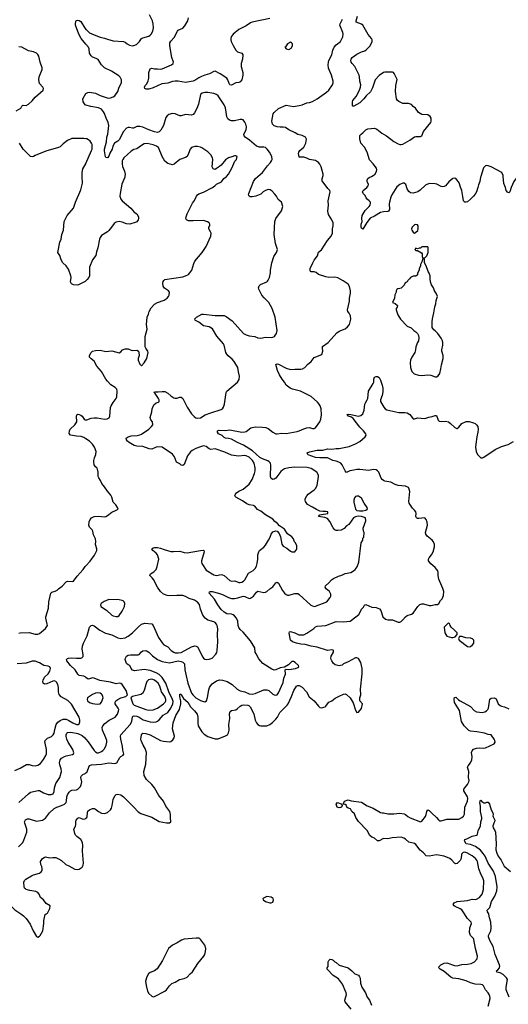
# Model space of a CAD drawing. Header units: inches. Extents: x 2293880 to 2522759, y 823965 to 1006879.
# Tile 121 of 256: x 2359102 to 2365721, y 928775 to 942124. Entities that reach past the tile are written whole.
import ezdxf

# ---------------------------------------------------------------- set-up
doc = ezdxf.new("R2010")
doc.units = ezdxf.units.IN
doc.header["$MEASUREMENT"] = 0
for name, color, linetype in [('C3952', 7, 'Continuous'), ('C3953', 7, 'Continuous'), ('C3954', 7, 'Continuous'), ('C3962', 7, 'Continuous'), ('C3963', 7, 'Continuous'), ('C3964', 7, 'Continuous')]:
    doc.layers.add(name, color=color, linetype=linetype)

msp = doc.modelspace()

# ---------------------------------------------------------------- linework, layer by layer
at = {"layer": 'C3952', "color": 5, "elevation": 220}
msp.add_lwpolyline([(2359118, 930000), (2359155, 929975), (2359190, 929941), (2359242, 929862), (2359286, 929770), (2359330, 929693), (2359350, 929687), (2359370, 929699), (2359379, 929710), (2359416, 929770), (2359429, 929870), (2359429, 929910), (2359449, 929991), (2359463, 930000)], dxfattribs=at)
at = {"layer": 'C3953', "color": 5}
for points, elevation in [([(2360000, 938586), (2359990, 938577), (2359890, 938523), (2359830, 938529), (2359804, 938544), (2359792, 938570), (2359800, 938630), (2359796, 938650), (2359764, 938744), (2359730, 938789), (2359687, 938830), (2359664, 938870), (2359647, 938927), (2359620, 938970), (2359646, 939110), (2359663, 939150), (2359674, 939210), (2359696, 939270), (2359706, 939390), (2359746, 939470), (2359830, 939571), (2359858, 939650), (2359930, 939819), (2359951, 939909), (2359950, 940000)], 280), ([(2360000, 936443), (2359970, 936461), (2359933, 936473), (2359870, 936476), (2359792, 936492), (2359773, 936513), (2359775, 936550), (2359787, 936573), (2359850, 936632), (2359876, 936670), (2359870, 936750), (2359875, 936765), (2359890, 936777), (2359910, 936773), (2359930, 936763), (2359947, 936747), (2359975, 936710), (2359990, 936701), (2360000, 936700)], 280), ([(2359090, 933808), (2359110, 933810), (2359230, 933814), (2359310, 933794), (2359350, 933793), (2359370, 933802), (2359450, 933870), (2359477, 933910), (2359476, 933930), (2359457, 934010), (2359458, 934030), (2359492, 934148), (2359498, 934230), (2359523, 934350), (2359538, 934362), (2359584, 934376), (2359610, 934390), (2359630, 934410), (2359677, 934443), (2359730, 934501), (2359750, 934510), (2359813, 934507), (2359830, 934511), (2359880, 934580), (2359964, 934670), (2359989, 934710), (2360000, 934721)], 280), ([(2360000, 933208), (2359990, 933216), (2359970, 933225), (2359910, 933235), (2359890, 933249), (2359852, 933312), (2359790, 933368), (2359740, 933430), (2359735, 933450), (2359750, 933465), (2359762, 933470), (2359810, 933474), (2359870, 933466), (2359930, 933469), (2359946, 933474), (2359961, 933490), (2359963, 933517), (2359950, 933590), (2359954, 933630), (2359967, 933670), (2360000, 933737)], 260), ([(2359037, 931943), (2359110, 931975), (2359195, 932025), (2359230, 932027), (2359272, 932012), (2359310, 932008), (2359350, 932017), (2359382, 932038), (2359424, 932096), (2359458, 932150), (2359466, 932170), (2359467, 932230), (2359446, 932314), (2359444, 932330), (2359448, 932352), (2359478, 932382), (2359532, 932408), (2359557, 932430), (2359568, 932450), (2359577, 932503), (2359597, 932570), (2359621, 932599), (2359650, 932623), (2359690, 932643), (2359730, 932642), (2359770, 932624), (2359824, 932590), (2359870, 932570), (2359892, 932568), (2359910, 932580), (2359917, 932603), (2359918, 932630), (2359910, 932670), (2359803, 932843), (2359753, 932893), (2359665, 932945), (2359635, 932975), (2359627, 933010), (2359630, 933070), (2359620, 933110), (2359602, 933142), (2359590, 933153), (2359570, 933159), (2359550, 933155), (2359470, 933120), (2359437, 933117), (2359419, 933130), (2359416, 933150), (2359420, 933170), (2359438, 933210), (2359490, 933255), (2359511, 933290), (2359520, 933330), (2359512, 933352), (2359490, 933361), (2359430, 933371), (2359370, 933405), (2359310, 933426), (2359270, 933427), (2359190, 933400), (2359067, 933393)], 280), ([(2359090, 931512), (2359220, 931630), (2359250, 931650), (2359354, 931674), (2359370, 931672), (2359424, 931644), (2359490, 931622), (2359530, 931622), (2359554, 931630), (2359570, 931662), (2359575, 931710), (2359593, 931767), (2359644, 931850), (2359668, 931930), (2359664, 931970), (2359644, 932024), (2359640, 932050), (2359650, 932090), (2359668, 932112), (2359707, 932133), (2359730, 932144), (2359818, 932162), (2359831, 932169), (2359836, 932184), (2359823, 932230), (2359759, 932330), (2359740, 932370), (2359732, 932408), (2359733, 932427), (2359739, 932450), (2359750, 932462), (2359794, 932466), (2359890, 932448), (2359950, 932419), (2359983, 932390), (2360000, 932370)], 260), ([(2359088, 930912), (2359143, 930970), (2359159, 931001), (2359197, 931110), (2359197, 931150), (2359170, 931230), (2359169, 931251), (2359183, 931277), (2359210, 931290), (2359232, 931288), (2359330, 931259), (2359410, 931271), (2359450, 931300), (2359507, 931373), (2359567, 931430), (2359603, 931450), (2359670, 931470), (2359710, 931490), (2359730, 931511), (2359737, 931530), (2359741, 931590), (2359750, 931615), (2359772, 931650), (2359790, 931669), (2359810, 931678), (2359870, 931683), (2359890, 931691), (2359928, 931730), (2359937, 931750), (2359943, 931790), (2359930, 931850), (2359935, 931870), (2359956, 931890), (2359990, 931904), (2360000, 931912)], 240), ([(2359463, 930000), (2359478, 930010), (2359510, 930074), (2359514, 930110), (2359460, 930140), (2359424, 930190), (2359385, 930225), (2359365, 930270), (2359350, 930290), (2359323, 930303), (2359238, 930318), (2359192, 930332), (2359180, 930340), (2359169, 930350), (2359161, 930370), (2359158, 930430), (2359168, 930452), (2359186, 930470), (2359261, 930519), (2359289, 930531), (2359370, 930553), (2359394, 930570), (2359405, 930590), (2359407, 930610), (2359402, 930642), (2359387, 930673), (2359386, 930710), (2359409, 930750), (2359432, 930768), (2359450, 930774), (2359510, 930762), (2359550, 930768), (2359590, 930765), (2359630, 930747), (2359670, 930723), (2359728, 930670), (2359770, 930652), (2359850, 930609), (2359890, 930603), (2359910, 930607), (2359947, 930633), (2359960, 930660), (2359965, 930690), (2359952, 930850), (2359956, 930930), (2359953, 930970), (2359931, 931011), (2359878, 931050), (2359860, 931070), (2359848, 931090), (2359834, 931150), (2359859, 931190), (2359864, 931210), (2359861, 931250), (2359867, 931273), (2359890, 931301), (2359910, 931307), (2359949, 931289), (2359966, 931286), (2359990, 931292), (2360000, 931300)], 220), ([(2358741, 930000), (2358770, 930013), (2358850, 930040), (2358890, 930070), (2358910, 930121), (2358930, 930131), (2358950, 930127), (2358996, 930096), (2359036, 930056), (2359118, 930000)], 220)]:
    msp.add_lwpolyline(points, dxfattribs=dict(at, elevation=elevation))
at = {"layer": 'C3954', "color": 5}
for points, elevation in [([(2360000, 941793), (2359935, 941870), (2359902, 941930), (2359858, 942050), (2359856, 942070), (2359861, 942099), (2359869, 942111), (2359890, 942117), (2359910, 942113), (2359930, 942099), (2359979, 942019), (2360000, 941993)], 260), ([(2359054, 940890), (2359117, 940923), (2359129, 940951), (2359140, 940960), (2359150, 940964), (2359190, 940962), (2359223, 940977), (2359270, 941025), (2359310, 941076), (2359385, 941135), (2359419, 941170), (2359425, 941190), (2359417, 941210), (2359370, 941261), (2359360, 941310), (2359366, 941350), (2359408, 941450), (2359408, 941470), (2359379, 941550), (2359362, 941630), (2359350, 941653), (2359331, 941671), (2359290, 941690), (2359222, 941702), (2359130, 941752), (2359090, 941758)], 280), ([(2360000, 940967), (2359990, 940970), (2359962, 941010), (2359958, 941050), (2359997, 941123), (2360000, 941124)], 260), ([(2360000, 940511), (2359970, 940515), (2359810, 940514), (2359750, 940485), (2359690, 940443), (2359650, 940402), (2359630, 940392), (2359457, 940343), (2359310, 940282), (2359290, 940270), (2359270, 940265), (2359250, 940269), (2359230, 940286), (2359150, 940369), (2359100, 940450)], 280), ([(2359950, 940000), (2359949, 940051), (2359956, 940104), (2359998, 940170), (2360000, 940174)], 280)]:
    msp.add_lwpolyline(points, dxfattribs=dict(at, elevation=elevation))
at = {"layer": 'C3962', "color": 5}
for points, elevation in [([(2365447, 928750), (2365473, 928853), (2365470, 928888), (2365462, 928910), (2365449, 928930), (2365411, 928971), (2365385, 929025), (2365370, 929038), (2365350, 929046), (2365270, 929050), (2365210, 929065), (2365150, 929092), (2365050, 929123), (2364968, 929128), (2364942, 929142), (2364850, 929222), (2364797, 929250), (2364779, 929270), (2364785, 929290), (2364806, 929310), (2364850, 929335), (2364890, 929337), (2364990, 929300), (2365030, 929299), (2365090, 929316), (2365170, 929320), (2365216, 929330), (2365264, 929350), (2365300, 929390), (2365305, 929430), (2365277, 929530), (2365256, 929656), (2365249, 929669), (2365209, 929710), (2365194, 929750), (2365201, 929810), (2365221, 929870), (2365217, 929890), (2365164, 929944), (2365127, 930000)], 180), ([(2365731, 928871), (2365693, 928970), (2365693, 929010), (2365709, 929110), (2365696, 929136), (2365650, 929179), (2365610, 929200), (2365565, 929210), (2365562, 929230), (2365578, 929242), (2365603, 929270), (2365607, 929290), (2365603, 929310), (2365541, 929450), (2365517, 929557), (2365470, 929640), (2365452, 929690), (2365452, 929710), (2365482, 929770), (2365490, 929810), (2365483, 929890), (2365464, 929950), (2365457, 929997), (2365455, 930000)], 160), ([(2363591, 928711), (2363512, 928810), (2363508, 928830), (2363528, 928910), (2363526, 928930), (2363474, 929050), (2363421, 929121), (2363348, 929168), (2363265, 929250), (2363269, 929270), (2363281, 929290), (2363281, 929350), (2363289, 929370), (2363310, 929386), (2363330, 929384), (2363350, 929375), (2363370, 929351), (2363390, 929341), (2363430, 929307), (2363550, 929271), (2363601, 929230), (2363641, 929190), (2363690, 929171), (2363707, 929147), (2363713, 929130), (2363720, 929060), (2363736, 929010), (2363786, 928930), (2363810, 928871), (2363842, 928830), (2363866, 928766)], 180)]:
    msp.add_lwpolyline(points, dxfattribs=dict(at, elevation=elevation))
at = {"layer": 'C3962', "color": 5, "elevation": 220}
msp.add_lwpolyline([(2361491, 929671), (2361330, 929660), (2361294, 929646), (2361236, 929610), (2361170, 929576), (2361120, 929530), (2361037, 929370), (2360965, 929255), (2360929, 929231), (2360870, 929206), (2360849, 929190), (2360824, 929150), (2360807, 929090), (2360814, 929030), (2360832, 928952), (2360850, 928921), (2360890, 928885), (2360910, 928875), (2360930, 928882), (2361070, 928955), (2361090, 928971), (2361130, 929026), (2361164, 929056), (2361210, 929076), (2361266, 929114), (2361330, 929127), (2361370, 929143), (2361411, 929189), (2361445, 929215), (2361513, 929327), (2361595, 929430), (2361608, 929452), (2361620, 929490), (2361622, 929530), (2361610, 929575), (2361555, 929650), (2361541, 929661), (2361530, 929670)], close=True, dxfattribs=at)
at = {"layer": 'C3963', "color": 5}
for points, elevation in [([(2360000, 936700), (2360010, 936699), (2360070, 936721), (2360110, 936728), (2360150, 936726), (2360250, 936709), (2360286, 936714), (2360313, 936727), (2360322, 936750), (2360334, 936866), (2360341, 936890), (2360370, 936936), (2360411, 936989), (2360420, 937010), (2360423, 937090), (2360416, 937116), (2360396, 937136), (2360336, 937176), (2360290, 937222), (2360268, 937250), (2360210, 937356), (2360147, 937427), (2360113, 937493), (2360070, 937527), (2360050, 937550), (2360047, 937570), (2360070, 937614), (2360078, 937622), (2360090, 937630), (2360130, 937639), (2360190, 937643), (2360270, 937627), (2360350, 937635), (2360450, 937608), (2360470, 937619), (2360497, 937650), (2360530, 937660), (2360570, 937660), (2360610, 937644), (2360630, 937641), (2360690, 937646), (2360711, 937631), (2360716, 937610), (2360721, 937570), (2360709, 937531), (2360709, 937510), (2360730, 937452), (2360750, 937432), (2360790, 937471), (2360823, 937530), (2360844, 937610), (2360839, 937630), (2360809, 937670), (2360804, 937690), (2360802, 937830), (2360827, 937930), (2360821, 937990), (2360828, 938090), (2360848, 938130), (2360857, 938170), (2360883, 938217), (2360930, 938268), (2360970, 938289), (2361057, 938323), (2361098, 938350), (2361118, 938370), (2361129, 938390), (2361133, 938430), (2361119, 938450), (2361065, 938485), (2361047, 938510), (2361040, 938550), (2361044, 938576), (2361053, 938590), (2361070, 938600), (2361310, 938639), (2361350, 938651), (2361390, 938671), (2361409, 938691), (2361433, 938730), (2361460, 938820), (2361474, 938850), (2361574, 938970), (2361629, 939050), (2361693, 939190), (2361694, 939230), (2361689, 939249), (2361664, 939290), (2361664, 939310), (2361679, 939330), (2361679, 939350), (2361669, 939370), (2361644, 939384), (2361590, 939401), (2361450, 939396), (2361390, 939399), (2361370, 939405), (2361362, 939410), (2361353, 939430), (2361356, 939450), (2361372, 939490), (2361445, 939635), (2361469, 939671), (2361496, 939730), (2361510, 939751), (2361530, 939763), (2361590, 939785), (2361714, 939850), (2361744, 939870), (2361770, 939896), (2361834, 939926), (2361867, 939973), (2361904, 940000)], 280), ([(2360526, 940000), (2360525, 939990), (2360487, 939893), (2360462, 939770), (2360460, 939730), (2360473, 939690), (2360488, 939668), (2360607, 939570), (2360655, 939515), (2360691, 939490), (2360713, 939450), (2360713, 939430), (2360707, 939410), (2360690, 939384), (2360681, 939379), (2360594, 939350), (2360550, 939357), (2360490, 939381), (2360450, 939390), (2360410, 939378), (2360380, 939360), (2360346, 939310), (2360310, 939267), (2360290, 939250), (2360210, 939198), (2360190, 939170), (2360184, 939150), (2360162, 939030), (2360142, 938978), (2360134, 938926), (2360090, 938870), (2360050, 938770), (2360048, 938650), (2360040, 938630), (2360018, 938602), (2360000, 938586)], 280), ([(2360000, 933737), (2360016, 933770), (2360050, 933887), (2360070, 933910), (2360090, 933916), (2360110, 933907), (2360187, 933847), (2360266, 933806), (2360350, 933786), (2360430, 933746), (2360470, 933736), (2360530, 933745), (2360570, 933766), (2360628, 933810), (2360710, 933895), (2360753, 933927), (2360798, 933942), (2360890, 933934), (2360912, 933912), (2360982, 933750), (2361034, 933674), (2361056, 933650), (2361110, 933622), (2361156, 933570), (2361188, 933548), (2361210, 933541), (2361250, 933539), (2361290, 933546), (2361430, 933622), (2361475, 933635), (2361493, 933633), (2361510, 933620), (2361581, 933481), (2361590, 933467), (2361610, 933455), (2361630, 933450), (2361670, 933454), (2361710, 933468), (2361759, 933521), (2361773, 933547), (2361779, 933570), (2361788, 933690), (2361780, 933790), (2361786, 933866), (2361778, 933910), (2361770, 933929), (2361750, 933950), (2361730, 933961), (2361650, 933982), (2361615, 934010), (2361584, 934050), (2361553, 934133), (2361536, 934196), (2361510, 934226), (2361470, 934254), (2361399, 934279), (2361350, 934306), (2361310, 934316), (2361230, 934319), (2361133, 934313), (2361100, 934320), (2361050, 934338), (2361009, 934370), (2360969, 934430), (2360915, 934535), (2360898, 934558), (2360864, 934590), (2360875, 934610), (2360921, 934639), (2360949, 934671), (2360965, 934710), (2360989, 934810), (2360967, 934870), (2360950, 934892), (2360904, 934930), (2360893, 934950), (2360910, 934962), (2360930, 934968), (2360970, 934968), (2361010, 934960), (2361061, 934941), (2361150, 934916), (2361187, 934913), (2361270, 934918), (2361330, 934902), (2361370, 934897), (2361550, 934930), (2361593, 934933), (2361598, 934930), (2361602, 934910), (2361566, 934790), (2361564, 934770), (2361569, 934750), (2361630, 934663), (2361730, 934597), (2361770, 934589), (2361830, 934601), (2361850, 934598), (2361870, 934588), (2361950, 934519), (2361970, 934513), (2362015, 934515), (2362070, 934496), (2362090, 934495), (2362110, 934498), (2362133, 934510), (2362152, 934530), (2362201, 934619), (2362263, 934657), (2362294, 934686), (2362310, 934715), (2362321, 934750), (2362329, 934811), (2362329, 934871), (2362340, 934910), (2362352, 934928), (2362408, 934972), (2362430, 934999), (2362473, 935067), (2362496, 935110), (2362510, 935151), (2362530, 935182), (2362570, 935195), (2362590, 935191), (2362619, 935159), (2362635, 935115), (2362652, 935012), (2362670, 934985), (2362720, 934960), (2362770, 934921), (2362790, 934911), (2362828, 934912), (2362856, 934944), (2362855, 934990), (2362838, 935030), (2362826, 935046), (2362810, 935088), (2362790, 935115), (2362730, 935154), (2362690, 935219), (2362622, 935262), (2362593, 935293), (2362559, 935319), (2362530, 935353), (2362434, 935410), (2362370, 935462), (2362324, 935484), (2362289, 935530), (2362270, 935540), (2362210, 935548), (2362181, 935561), (2362122, 935602), (2362029, 935650), (2362021, 935661), (2362017, 935670), (2362024, 935690), (2362040, 935710), (2362070, 935730), (2362130, 935759), (2362211, 935829), (2362249, 935890), (2362281, 935970), (2362291, 936010), (2362292, 936048), (2362280, 936110), (2362256, 936150), (2362210, 936193), (2362170, 936213), (2362150, 936216), (2362066, 936206), (2361970, 936222), (2361882, 936262), (2361750, 936305), (2361690, 936297), (2361670, 936307), (2361630, 936338), (2361590, 936346), (2361550, 936335), (2361490, 936310), (2361438, 936282), (2361415, 936265), (2361376, 936210), (2361330, 936096), (2361310, 936078), (2361290, 936084), (2361270, 936103), (2361227, 936127), (2361197, 936197), (2361170, 936233), (2361034, 936330), (2360972, 936332), (2360950, 936327), (2360890, 936303), (2360854, 936306), (2360770, 936337), (2360690, 936341), (2360654, 936350), (2360585, 936390), (2360563, 936410), (2360549, 936430), (2360544, 936450), (2360570, 936470), (2360610, 936481), (2360695, 936485), (2360730, 936495), (2360750, 936506), (2360850, 936575), (2360889, 936610), (2360904, 936630), (2360899, 936670), (2360879, 936699), (2360869, 936729), (2360892, 936810), (2360897, 936850), (2360919, 936901), (2360950, 936928), (2360981, 936939), (2360993, 936950), (2360992, 936970), (2360983, 936990), (2360938, 937058), (2360924, 937070), (2360930, 937081), (2360978, 937078), (2361030, 937084), (2361070, 937082), (2361110, 937063), (2361150, 937026), (2361190, 936999), (2361210, 936992), (2361230, 936992), (2361270, 937006), (2361290, 937006), (2361310, 936987), (2361370, 936871), (2361430, 936780), (2361464, 936744), (2361490, 936727), (2361510, 936720), (2361550, 936726), (2361615, 936765), (2361690, 936796), (2361830, 936839), (2361850, 936850), (2361864, 936870), (2361877, 936910), (2361899, 937070), (2361909, 937090), (2362051, 937209), (2362073, 937247), (2362081, 937290), (2362065, 937350), (2362055, 937410), (2362008, 937488), (2361981, 937521), (2361927, 937567), (2361907, 937590), (2361894, 937614), (2361871, 937710), (2361862, 937730), (2361774, 937834), (2361712, 937932), (2361670, 937958), (2361592, 937972), (2361530, 938025), (2361485, 938045), (2361479, 938050), (2361474, 938070), (2361499, 938090), (2361569, 938130), (2361590, 938134), (2361750, 938116), (2361870, 938116), (2361901, 938101), (2361981, 938041), (2362136, 937870), (2362170, 937851), (2362210, 937840), (2362288, 937828), (2362330, 937810), (2362370, 937807), (2362430, 937818), (2362510, 937815), (2362530, 937819), (2362552, 937828), (2362569, 937851), (2362579, 937870), (2362589, 937911), (2362563, 938090), (2362523, 938210), (2362479, 938290), (2362413, 938353), (2362383, 938390), (2362340, 938470), (2362335, 938490), (2362344, 938516), (2362364, 938536), (2362449, 938570), (2362460, 938580), (2362470, 938591), (2362484, 938630), (2362500, 938690), (2362501, 938730), (2362519, 938830), (2362545, 938915), (2362581, 938970), (2362593, 939010), (2362566, 939090), (2362549, 939210), (2362557, 939390), (2362573, 939430), (2362650, 939531), (2362667, 939590), (2362650, 939649), (2362605, 939685), (2362581, 939730), (2362559, 939759), (2362520, 939800), (2362496, 939816), (2362470, 939820), (2362431, 939809), (2362401, 939790), (2362370, 939761), (2362302, 939730), (2362250, 939721), (2362223, 939723), (2362209, 939730), (2362202, 939750), (2362205, 939770), (2362271, 939929), (2362295, 939970), (2362329, 940000)], 260), ([(2360000, 931912), (2360010, 931919), (2360050, 932012), (2360077, 932023), (2360211, 932029), (2360308, 932048), (2360390, 932040), (2360420, 932050), (2360459, 932121), (2360470, 932133), (2360506, 932154), (2360512, 932168), (2360501, 932221), (2360497, 932270), (2360473, 932370), (2360469, 932410), (2360473, 932427), (2360598, 932570), (2360619, 932610), (2360629, 932671), (2360640, 932680), (2360653, 932687), (2360690, 932683), (2360720, 932670), (2360774, 932634), (2360870, 932606), (2360910, 932601), (2360950, 932605), (2360970, 932614), (2360990, 932630), (2361046, 932694), (2361110, 932733), (2361150, 932790), (2361176, 932850), (2361179, 932881), (2361174, 932910), (2361121, 933010), (2361080, 933130), (2361030, 933205), (2360990, 933245), (2360951, 933271), (2360870, 933300), (2360787, 933313), (2360657, 933297), (2360630, 933307), (2360613, 933330), (2360593, 933370), (2360570, 933378), (2360550, 933396), (2360543, 933410), (2360532, 933450), (2360535, 933470), (2360550, 933497), (2360572, 933508), (2360605, 933515), (2360708, 933512), (2360721, 933519), (2360750, 933553), (2360770, 933566), (2360810, 933573), (2360830, 933565), (2360850, 933550), (2360902, 933502), (2360969, 933450), (2361030, 933423), (2361130, 933407), (2361250, 933431), (2361290, 933425), (2361313, 933413), (2361333, 933390), (2361339, 933310), (2361357, 933230), (2361381, 933130), (2361430, 932994), (2361450, 932966), (2361490, 932930), (2361550, 932895), (2361590, 932880), (2361610, 932877), (2361631, 932889), (2361645, 932935), (2361663, 933037), (2361675, 933070), (2361690, 933096), (2361710, 933118), (2361770, 933160), (2361810, 933176), (2361850, 933171), (2361912, 933152), (2361982, 933110), (2362050, 933046), (2362090, 933026), (2362152, 933012), (2362210, 932983), (2362250, 932981), (2362290, 932989), (2362410, 933038), (2362450, 933041), (2362476, 933030), (2362530, 932982), (2362550, 932970), (2362570, 932966), (2362590, 932970), (2362610, 932997), (2362670, 933139), (2362682, 933198), (2362702, 933250), (2362698, 933310), (2362710, 933318), (2362750, 933315), (2362838, 933330), (2362870, 933341), (2362882, 933350), (2362877, 933370), (2362834, 933410), (2362810, 933424), (2362790, 933422), (2362743, 933377), (2362690, 933348), (2362630, 933338), (2362570, 933310), (2362550, 933307), (2362517, 933317), (2362396, 933396), (2362341, 933461), (2362305, 933525), (2362293, 933550), (2362288, 933610), (2362230, 933705), (2362130, 933820), (2362090, 933855), (2362070, 933883), (2362061, 933910), (2362059, 933970), (2362037, 934010), (2362010, 934042), (2361994, 934054), (2361970, 934063), (2361910, 934070), (2361870, 934093), (2361830, 934130), (2361784, 934190), (2361740, 934270), (2361670, 934350), (2361673, 934367), (2361688, 934372), (2361710, 934370), (2361797, 934350), (2361850, 934330), (2361930, 934290), (2361970, 934278), (2362010, 934277), (2362056, 934284), (2362130, 934308), (2362150, 934306), (2362210, 934278), (2362230, 934280), (2362270, 934310), (2362310, 934365), (2362330, 934378), (2362410, 934360), (2362430, 934363), (2362450, 934372), (2362490, 934408), (2362530, 934435), (2362570, 934491), (2362590, 934497), (2362610, 934487), (2362664, 934384), (2362689, 934349), (2362710, 934332), (2362730, 934324), (2362750, 934322), (2362830, 934343), (2362850, 934346), (2362870, 934343), (2362890, 934332), (2363046, 934186), (2363090, 934170), (2363110, 934174), (2363261, 934230), (2363310, 934290), (2363318, 934310), (2363317, 934337), (2363298, 934370), (2363252, 934410), (2363238, 934430), (2363244, 934450), (2363291, 934489), (2363327, 934530), (2363352, 934548), (2363421, 934579), (2363468, 934592), (2363510, 934615), (2363590, 934628), (2363624, 934650), (2363645, 934670), (2363672, 934708), (2363696, 934770), (2363729, 935030), (2363749, 935070), (2363750, 935094), (2363766, 935110), (2363768, 935170), (2363759, 935190), (2363757, 935230), (2363789, 935330), (2363786, 935370), (2363730, 935391), (2363688, 935392), (2363650, 935386), (2363624, 935370), (2363561, 935279), (2363530, 935260), (2363496, 935224), (2363457, 935203), (2363410, 935198), (2363390, 935200), (2363370, 935210), (2363350, 935235), (2363303, 935323), (2363270, 935361), (2363237, 935377), (2363149, 935390), (2363169, 935410), (2363190, 935418), (2363278, 935430), (2363274, 935450), (2363250, 935457), (2363210, 935455), (2363170, 935462), (2363123, 935483), (2363070, 935516), (2363001, 935550), (2362972, 935590), (2362970, 935610), (2362970, 935630), (2362992, 935670), (2363010, 935690), (2363090, 935750), (2363110, 935770), (2363130, 935807), (2363150, 935930), (2363148, 935950), (2363127, 935990), (2363050, 936038), (2362995, 936055), (2362830, 936058), (2362750, 936048), (2362690, 936035), (2362661, 936019), (2362640, 936000), (2362570, 935907), (2362550, 935894), (2362530, 935890), (2362510, 935904), (2362500, 935930), (2362505, 936085), (2362498, 936110), (2362482, 936130), (2362462, 936142), (2362390, 936169), (2362353, 936190), (2362257, 936277), (2362136, 936356), (2362052, 936392), (2361970, 936436), (2361930, 936447), (2361890, 936451), (2361870, 936461), (2361845, 936485), (2361797, 936510), (2361781, 936530), (2361782, 936550), (2361802, 936558), (2361890, 936554), (2361950, 936562), (2362110, 936533), (2362150, 936536), (2362170, 936543), (2362234, 936590), (2362290, 936605), (2362390, 936602), (2362435, 936595), (2362470, 936580), (2362530, 936530), (2362570, 936510), (2362590, 936509), (2362650, 936518), (2362710, 936513), (2362861, 936539), (2362890, 936548), (2362950, 936578), (2362990, 936590), (2363030, 936594), (2363070, 936581), (2363090, 936580), (2363110, 936590), (2363166, 936670), (2363181, 936710), (2363191, 936769), (2363184, 936850), (2363171, 936890), (2363159, 936910), (2363137, 936937), (2363050, 937016), (2362904, 937090), (2362796, 937116), (2362765, 937130), (2362730, 937154), (2362714, 937170), (2362690, 937210), (2362656, 937250), (2362620, 937310), (2362594, 937370), (2362573, 937450), (2362590, 937458), (2362610, 937453), (2362710, 937399), (2362770, 937383), (2362830, 937388), (2362910, 937384), (2362935, 937390), (2362964, 937410), (2362999, 937450), (2363049, 937490), (2363090, 937543), (2363195, 937585), (2363209, 937630), (2363204, 937670), (2363206, 937694), (2363279, 937750), (2363399, 937881), (2363430, 937903), (2363510, 937931), (2363542, 937958), (2363570, 937992), (2363586, 938066), (2363582, 938110), (2363567, 938147), (2363549, 938170), (2363544, 938190), (2363569, 938310), (2363569, 938349), (2363583, 938417), (2363584, 938450), (2363569, 938509), (2363550, 938538), (2363486, 938586), (2363410, 938623), (2363370, 938633), (2363290, 938629), (2363250, 938637), (2363150, 938669), (2363117, 938697), (2363090, 938704), (2363050, 938705), (2363042, 938710), (2363039, 938719), (2363039, 938750), (2363072, 938830), (2363090, 938863), (2363137, 938923), (2363149, 938971), (2363190, 939005), (2363270, 939130), (2363321, 939190), (2363338, 939230), (2363341, 939250), (2363339, 939290), (2363347, 939330), (2363347, 939370), (2363332, 939412), (2363285, 939485), (2363277, 939530), (2363284, 939610), (2363279, 939670), (2363309, 939790), (2363302, 939810), (2363277, 939837), (2363200, 939940), (2363197, 939950), (2363210, 940000)], 240), ([(2365348, 940000), (2365345, 939990), (2365335, 939930), (2365315, 939885), (2365308, 939848), (2365288, 939792), (2365270, 939758), (2365250, 939730), (2365210, 939689), (2365170, 939657), (2365150, 939649), (2365130, 939650), (2365113, 939670), (2365107, 939727), (2365090, 939810), (2365072, 939852), (2365053, 939913), (2365030, 939950), (2365010, 939970), (2364995, 939975), (2364968, 939970), (2364915, 939925), (2364870, 939870), (2364850, 939861), (2364830, 939859), (2364810, 939862), (2364754, 939894), (2364730, 939901), (2364650, 939905), (2364599, 939881), (2364527, 939813), (2364495, 939790), (2364430, 939773), (2364397, 939777), (2364374, 939794), (2364352, 939830), (2364331, 939891), (2364310, 939907), (2364290, 939907), (2364250, 939890), (2364210, 939856), (2364145, 939750), (2364130, 939717), (2364110, 939650), (2364107, 939627), (2364110, 939550), (2364099, 939530), (2364090, 939522), (2364030, 939520), (2363990, 939511), (2363910, 939461), (2363850, 939435), (2363806, 939374), (2363750, 939283), (2363730, 939297), (2363727, 939310), (2363729, 939350), (2363741, 939390), (2363736, 939430), (2363742, 939470), (2363781, 939539), (2363834, 939590), (2363848, 939610), (2363856, 939636), (2363855, 939650), (2363838, 939670), (2363810, 939690), (2363795, 939710), (2363781, 939741), (2363753, 939770), (2363745, 939790), (2363753, 939810), (2363806, 939850), (2363821, 939870), (2363825, 939890), (2363811, 939931), (2363811, 939950), (2363818, 939970), (2363835, 939985), (2363867, 940000)], 220), ([(2365844, 940000), (2365794, 939930), (2365758, 939850), (2365741, 939790), (2365730, 939775), (2365710, 939784), (2365693, 939810), (2365684, 939850), (2365662, 939902), (2365652, 940000)], 220), ([(2360000, 931300), (2360011, 931309), (2360017, 931323), (2360019, 931370), (2360026, 931394), (2360050, 931410), (2360090, 931428), (2360110, 931430), (2360130, 931422), (2360168, 931388), (2360210, 931368), (2360250, 931363), (2360290, 931374), (2360330, 931410), (2360344, 931436), (2360355, 931470), (2360368, 931550), (2360390, 931601), (2360410, 931619), (2360430, 931624), (2360470, 931615), (2360508, 931590), (2360650, 931448), (2360705, 931385), (2360741, 931361), (2360890, 931312), (2360992, 931252), (2361090, 931234), (2361130, 931236), (2361149, 931250), (2361143, 931310), (2361147, 931350), (2361135, 931390), (2361083, 931463), (2361051, 931530), (2360986, 931606), (2360927, 931710), (2360890, 931756), (2360822, 931822), (2360790, 931879), (2360785, 931930), (2360809, 932030), (2360820, 932190), (2360803, 932243), (2360775, 932290), (2360747, 932350), (2360743, 932370), (2360750, 932430), (2360757, 932443), (2360770, 932450), (2360810, 932446), (2360870, 932428), (2361010, 932354), (2361050, 932341), (2361130, 932333), (2361150, 932337), (2361178, 932362), (2361193, 932387), (2361198, 932410), (2361173, 932510), (2361183, 932590), (2361216, 932690), (2361267, 932773), (2361284, 932850), (2361285, 932885), (2361270, 932948), (2361270, 932982), (2361290, 932981), (2361298, 932958), (2361322, 932922), (2361380, 932870), (2361415, 932810), (2361470, 932756), (2361506, 932710), (2361515, 932670), (2361514, 932590), (2361519, 932550), (2361568, 932470), (2361599, 932439), (2361650, 932406), (2361706, 932386), (2361750, 932376), (2361790, 932376), (2361890, 932414), (2361915, 932430), (2361930, 932455), (2361939, 932490), (2361935, 932570), (2361947, 932650), (2361946, 932714), (2361954, 932746), (2361970, 932759), (2362030, 932769), (2362050, 932780), (2362090, 932818), (2362110, 932831), (2362130, 932837), (2362193, 932833), (2362207, 932827), (2362223, 932810), (2362275, 932715), (2362290, 932627), (2362310, 932590), (2362330, 932570), (2362350, 932557), (2362370, 932552), (2362410, 932550), (2362450, 932550), (2362490, 932568), (2362526, 932594), (2362570, 932641), (2362594, 932670), (2362628, 932730), (2362727, 932830), (2362741, 932850), (2362786, 932950), (2362816, 933030), (2362850, 933088), (2362870, 933099), (2362890, 933098), (2362930, 933076), (2362987, 933010), (2363024, 932944), (2363090, 932890), (2363150, 932816), (2363170, 932800), (2363190, 932796), (2363238, 932810), (2363250, 932819), (2363270, 932850), (2363290, 932870), (2363330, 932890), (2363376, 932924), (2363430, 932954), (2363490, 932982), (2363510, 932984), (2363530, 932976), (2363577, 932930), (2363621, 932861), (2363650, 932762), (2363670, 932732), (2363690, 932738), (2363730, 932785), (2363748, 932850), (2363709, 932890), (2363709, 932930), (2363724, 932970), (2363717, 933050), (2363742, 933258), (2363741, 933330), (2363721, 933410), (2363690, 933462), (2363670, 933474), (2363650, 933474), (2363550, 933417), (2363490, 933390), (2363470, 933373), (2363450, 933367), (2363430, 933365), (2363376, 933376), (2363354, 933394), (2363332, 933430), (2363321, 933450), (2363317, 933470), (2363323, 933497), (2363352, 933550), (2363355, 933570), (2363350, 933577), (2363330, 933580), (2363270, 933570), (2363130, 933618), (2363050, 933632), (2362970, 933653), (2362910, 933656), (2362853, 933670), (2362799, 933690), (2362769, 933710), (2362753, 933807), (2362757, 933823), (2362770, 933830), (2362830, 933810), (2362885, 933785), (2362950, 933786), (2362990, 933805), (2363086, 933870), (2363108, 933892), (2363130, 933900), (2363250, 933910), (2363390, 933964), (2363490, 933960), (2363577, 933970), (2363598, 933982), (2363698, 934062), (2363715, 934090), (2363730, 934131), (2363759, 934161), (2363774, 934186), (2363790, 934194), (2363870, 934161), (2363930, 934156), (2363976, 934136), (2363994, 934114), (2364019, 934030), (2364057, 933997), (2364090, 933989), (2364150, 933986), (2364230, 933955), (2364250, 933955), (2364270, 933965), (2364294, 933986), (2364330, 934030), (2364350, 934045), (2364410, 934063), (2364430, 934077), (2364495, 934170), (2364523, 934197), (2364550, 934206), (2364570, 934205), (2364650, 934184), (2364678, 934182), (2364730, 934196), (2364762, 934198), (2364778, 934210), (2364802, 934250), (2364827, 934273), (2364844, 934316), (2364846, 934370), (2364834, 934414), (2364780, 934540), (2364772, 934590), (2364772, 934630), (2364766, 934650), (2364730, 934696), (2364670, 934745), (2364641, 934790), (2364640, 934810), (2364647, 934830), (2364679, 934870), (2364703, 934910), (2364721, 934979), (2364719, 935010), (2364707, 935047), (2364690, 935070), (2364623, 935123), (2364603, 935150), (2364600, 935170), (2364627, 935270), (2364623, 935310), (2364607, 935347), (2364589, 935369), (2364510, 935360), (2364490, 935361), (2364478, 935370), (2364470, 935390), (2364472, 935430), (2364468, 935450), (2364450, 935475), (2364421, 935501), (2364376, 935570), (2364372, 935590), (2364386, 935726), (2364380, 935760), (2364370, 935784), (2364330, 935801), (2364230, 935807), (2364190, 935822), (2364130, 935853), (2364050, 935867), (2364030, 935875), (2364011, 935891), (2363997, 935910), (2363967, 935990), (2363950, 936010), (2363930, 936022), (2363890, 936025), (2363830, 936014), (2363710, 936026), (2363670, 936025), (2363630, 936016), (2363572, 936010), (2363530, 935986), (2363510, 936009), (2363471, 936090), (2363451, 936110), (2363426, 936126), (2363390, 936141), (2363346, 936150), (2363270, 936184), (2363170, 936182), (2363110, 936190), (2363010, 936227), (2363004, 936230), (2362997, 936250), (2363030, 936266), (2363130, 936287), (2363210, 936287), (2363270, 936308), (2363330, 936302), (2363390, 936310), (2363430, 936310), (2363564, 936336), (2363650, 936373), (2363710, 936405), (2363784, 936470), (2363794, 936490), (2363789, 936510), (2363761, 936550), (2363710, 936598), (2363619, 936719), (2363597, 936737), (2363555, 936750), (2363539, 936770), (2363550, 936777), (2363587, 936773), (2363690, 936749), (2363722, 936758), (2363750, 936781), (2363768, 936830), (2363779, 936910), (2363788, 936932), (2363811, 936970), (2363817, 936990), (2363828, 937090), (2363892, 937190), (2363898, 937210), (2363900, 937250), (2363910, 937276), (2363930, 937287), (2363950, 937287), (2363970, 937275), (2363990, 937238), (2364014, 937170), (2364022, 937130), (2364021, 937079), (2364014, 937030), (2363990, 936970), (2363990, 936950), (2364035, 936870), (2364052, 936850), (2364076, 936836), (2364237, 936797), (2364318, 936798), (2364350, 936794), (2364385, 936770), (2364430, 936715), (2364450, 936713), (2364490, 936728), (2364590, 936716), (2364645, 936735), (2364690, 936743), (2364730, 936759), (2364750, 936759), (2364770, 936696), (2364783, 936683), (2364810, 936675), (2364870, 936682), (2364910, 936671), (2364939, 936650), (2364996, 936596), (2365023, 936583), (2365030, 936583), (2365050, 936598), (2365091, 936649), (2365150, 936675), (2365190, 936676), (2365250, 936660), (2365270, 936649), (2365292, 936632), (2365306, 936610), (2365314, 936570), (2365310, 936530), (2365295, 936470), (2365280, 936370), (2365278, 936330), (2365285, 936270), (2365302, 936230), (2365350, 936184), (2365370, 936183), (2365390, 936193), (2365544, 936296), (2365630, 936336), (2365717, 936363), (2365790, 936406)], 220), ([(2360000, 934721), (2360059, 934781), (2360115, 934865), (2360145, 934930), (2360145, 934950), (2360129, 935009), (2360132, 935050), (2360127, 935087), (2360102, 935142), (2360094, 935190), (2360085, 935210), (2360046, 935246), (2360038, 935270), (2360042, 935318), (2360055, 935350), (2360073, 935370), (2360110, 935387), (2360170, 935393), (2360250, 935384), (2360268, 935390), (2360290, 935401), (2360351, 935449), (2360402, 935470), (2360435, 935490), (2360429, 935510), (2360406, 935546), (2360370, 935584), (2360350, 935650), (2360337, 935677), (2360290, 935730), (2360250, 935793), (2360217, 935837), (2360197, 935877), (2360172, 935912), (2360167, 935930), (2360166, 935990), (2360157, 936030), (2360149, 936049), (2360130, 936064), (2360113, 936090), (2360107, 936127), (2360107, 936150), (2360115, 936185), (2360135, 936230), (2360137, 936270), (2360114, 936330), (2360090, 936370), (2360050, 936412), (2360000, 936443)], 280), ([(2360000, 932370), (2360030, 932334), (2360110, 932216), (2360130, 932197), (2360150, 932187), (2360170, 932186), (2360210, 932203), (2360230, 932217), (2360250, 932240), (2360272, 932290), (2360282, 932330), (2360283, 932350), (2360270, 932390), (2360225, 932490), (2360221, 932530), (2360227, 932550), (2360257, 932583), (2360313, 932627), (2360394, 932670), (2360427, 932710), (2360442, 932750), (2360443, 932770), (2360435, 932790), (2360397, 932850), (2360395, 932870), (2360406, 932890), (2360432, 932910), (2360470, 932929), (2360542, 932950), (2360564, 932970), (2360545, 933030), (2360490, 933110), (2360470, 933125), (2360450, 933130), (2360410, 933118), (2360330, 933141), (2360186, 933166), (2360110, 933197), (2360090, 933200), (2360050, 933186), (2360030, 933185), (2360000, 933208)], 260), ([(2365127, 930000), (2365090, 930056), (2365070, 930072), (2365000, 930100), (2364986, 930110), (2364973, 930130), (2364986, 930150), (2365030, 930171), (2365170, 930184), (2365230, 930202), (2365270, 930196), (2365290, 930200), (2365330, 930224), (2365369, 930270), (2365387, 930333), (2365388, 930450), (2365377, 930490), (2365354, 930530), (2365322, 930610), (2365302, 930710), (2365294, 930730), (2365277, 930750), (2365230, 930790), (2365159, 930830), (2365130, 930836), (2365110, 930832), (2365089, 930810), (2365082, 930750), (2365070, 930724), (2365030, 930686), (2365010, 930682), (2364990, 930688), (2364957, 930730), (2364929, 930750), (2364850, 930783), (2364750, 930802), (2364650, 930786), (2364610, 930789), (2364570, 930830), (2364525, 930865), (2364470, 930940), (2364450, 930954), (2364372, 930972), (2364330, 931014), (2364304, 931030), (2364270, 931041), (2364147, 931033), (2364090, 931020), (2364030, 931022), (2363970, 930992), (2363950, 930992), (2363910, 931028), (2363870, 931040), (2363844, 931064), (2363809, 931130), (2363690, 931254), (2363655, 931310), (2363636, 931356), (2363602, 931390), (2363584, 931424), (2363550, 931434), (2363534, 931450), (2363529, 931470), (2363510, 931484), (2363486, 931490), (2363504, 931530), (2363550, 931547), (2363594, 931534), (2363730, 931516), (2363808, 931468), (2363890, 931433), (2363990, 931378), (2364010, 931373), (2364032, 931372), (2364090, 931359), (2364170, 931356), (2364250, 931365), (2364310, 931360), (2364330, 931350), (2364362, 931322), (2364390, 931305), (2364530, 931250), (2364550, 931258), (2364598, 931322), (2364610, 931350), (2364617, 931390), (2364630, 931413), (2364650, 931404), (2364685, 931365), (2364749, 931310), (2364775, 931275), (2364790, 931263), (2364810, 931262), (2364890, 931286), (2365050, 931287), (2365092, 931308), (2365114, 931326), (2365128, 931352), (2365134, 931450), (2365170, 931530), (2365171, 931569), (2365166, 931590), (2365120, 931670), (2365118, 931690), (2365130, 931710), (2365170, 931756), (2365188, 931790), (2365190, 931810), (2365180, 931850), (2365184, 931930), (2365170, 931990), (2365175, 932010), (2365209, 932050), (2365226, 932090), (2365230, 932130), (2365224, 932190), (2365230, 932210), (2365250, 932233), (2365290, 932250), (2365330, 932254), (2365388, 932248), (2365410, 932252), (2365530, 932305), (2365541, 932330), (2365540, 932350), (2365530, 932369), (2365489, 932429), (2365450, 932434), (2365399, 932450), (2365293, 932470), (2365210, 932477), (2365187, 932487), (2365122, 932550), (2365085, 932610), (2365070, 932710), (2365059, 932759), (2364990, 932865), (2364986, 932914), (2364990, 932937), (2365010, 932939), (2365045, 932905), (2365068, 932888), (2365210, 932813), (2365258, 932758), (2365290, 932739), (2365370, 932732), (2365401, 932739), (2365427, 932753), (2365442, 932770), (2365451, 932790), (2365470, 932911), (2365490, 932925), (2365530, 932930), (2365555, 932915), (2365582, 932850), (2365610, 932826), (2365630, 932816), (2365670, 932808), (2365730, 932780)], 180), ([(2365455, 930000), (2365438, 930030), (2365433, 930050), (2365472, 930088), (2365495, 930170), (2365537, 930243), (2365564, 930316), (2365568, 930370), (2365547, 930510), (2365519, 930579), (2365450, 930691), (2365406, 930786), (2365382, 930822), (2365343, 930863), (2365275, 930915), (2365210, 930940), (2365149, 930950), (2365129, 930990), (2365130, 931011), (2365160, 931020), (2365230, 931056), (2365292, 931068), (2365302, 931078), (2365311, 931130), (2365343, 931190), (2365350, 931250), (2365362, 931290), (2365363, 931310), (2365342, 931390), (2365343, 931463), (2365335, 931510), (2365338, 931530), (2365350, 931542), (2365363, 931523), (2365388, 931508), (2365410, 931506), (2365430, 931517), (2365450, 931514), (2365466, 931490), (2365490, 931410), (2365511, 931370), (2365514, 931350), (2365511, 931330), (2365515, 931315), (2365531, 931290), (2365537, 931270), (2365535, 931250), (2365523, 931230), (2365511, 931190), (2365514, 931170), (2365540, 931130), (2365548, 931108), (2365555, 930950), (2365551, 930871), (2365565, 930825), (2365583, 930783), (2365622, 930730), (2365666, 930646), (2365750, 930577)], 160)]:
    msp.add_lwpolyline(points, dxfattribs=dict(at, elevation=elevation))
for points, elevation in [([(2364470, 939349), (2364450, 939341), (2364436, 939330), (2364418, 939310), (2364411, 939290), (2364412, 939270), (2364430, 939242), (2364450, 939232), (2364470, 939242), (2364494, 939266), (2364502, 939290), (2364499, 939330), (2364490, 939342)], 240), ([(2364630, 939046), (2364550, 939046), (2364532, 939028), (2364513, 939027), (2364490, 939018), (2364470, 939026), (2364454, 939010), (2364470, 938994), (2364490, 938994), (2364544, 938964), (2364554, 938950), (2364554, 938910), (2364558, 938898), (2364590, 938894), (2364616, 938924), (2364634, 938966), (2364635, 939030)], 240), ([(2364570, 938886), (2364558, 938882), (2364554, 938850), (2364533, 938807), (2364532, 938788), (2364513, 938747), (2364512, 938728), (2364493, 938687), (2364490, 938666), (2364470, 938646), (2364430, 938648), (2364394, 938630), (2364382, 938610), (2364362, 938590), (2364351, 938569), (2364325, 938555), (2364310, 938526), (2364270, 938486), (2364250, 938478), (2364224, 938476), (2364210, 938466), (2364202, 938450), (2364202, 938430), (2364185, 938395), (2364178, 938350), (2364154, 938290), (2364164, 938284), (2364190, 938278), (2364218, 938250), (2364214, 938226), (2364202, 938210), (2364202, 938190), (2364223, 938123), (2364262, 938062), (2364350, 937971), (2364405, 937945), (2364442, 937910), (2364470, 937892), (2364491, 937870), (2364503, 937843), (2364511, 937810), (2364506, 937770), (2364490, 937748), (2364467, 937690), (2364464, 937650), (2364453, 937610), (2364414, 937550), (2364397, 937510), (2364393, 937470), (2364397, 937410), (2364403, 937383), (2364414, 937354), (2364445, 937325), (2364506, 937306), (2364550, 937301), (2364630, 937308), (2364670, 937304), (2364730, 937283), (2364750, 937283), (2364770, 937296), (2364792, 937328), (2364809, 937390), (2364817, 937443), (2364839, 937530), (2364839, 937570), (2364819, 937630), (2364819, 937650), (2364833, 937710), (2364833, 937750), (2364829, 937770), (2364810, 937808), (2364768, 937868), (2364728, 937908), (2364710, 937918), (2364689, 937950), (2364689, 938030), (2364694, 938070), (2364714, 938150), (2364724, 938230), (2364739, 938270), (2364745, 938315), (2364762, 938370), (2364749, 938409), (2364722, 938450), (2364709, 938489), (2364682, 938530), (2364669, 938569), (2364662, 938610), (2364662, 938650), (2364650, 938686), (2364635, 938710), (2364610, 938786), (2364586, 938830), (2364586, 938870), (2364582, 938882)], 240), ([(2363670, 935665), (2363650, 935659), (2363639, 935641), (2363629, 935610), (2363630, 935582), (2363649, 935489), (2363670, 935468), (2363704, 935464), (2363750, 935467), (2363790, 935475), (2363810, 935487), (2363814, 935490), (2363811, 935511), (2363770, 935570), (2363730, 935637), (2363690, 935663)], 240), ([(2360310, 934262), (2360245, 934235), (2360207, 934210), (2360197, 934190), (2360202, 934170), (2360280, 934120), (2360350, 934053), (2360370, 934042), (2360410, 934033), (2360430, 934035), (2360450, 934045), (2360490, 934105), (2360520, 934170), (2360526, 934210), (2360518, 934230), (2360504, 934244), (2360490, 934252), (2360450, 934259)], 280), ([(2364910, 933948), (2364852, 933890), (2364861, 933810), (2364890, 933767), (2364950, 933748), (2364970, 933748), (2364989, 933751), (2365001, 933759), (2365028, 933790), (2365028, 933810), (2364994, 933850), (2364949, 933890), (2364933, 933913), (2364928, 933930)], 220), ([(2365058, 933762), (2365046, 933734), (2365053, 933710), (2365170, 933628), (2365190, 933623), (2365210, 933627), (2365238, 933650), (2365252, 933670), (2365255, 933690), (2365252, 933710), (2365235, 933730), (2365210, 933739), (2365145, 933745), (2365090, 933761)], 220), ([(2360890, 933182), (2360870, 933181), (2360847, 933173), (2360826, 933150), (2360810, 933112), (2360788, 933032), (2360766, 932990), (2360745, 932975), (2360630, 932950), (2360606, 932930), (2360634, 932850), (2360653, 932830), (2360810, 932770), (2360850, 932764), (2360910, 932768), (2360968, 932790), (2361051, 932849), (2361073, 932870), (2361082, 932890), (2361083, 932910), (2361067, 932950), (2361024, 933010), (2360999, 933090), (2360979, 933130), (2360930, 933171)], 260), ([(2360150, 932997), (2360130, 932993), (2360090, 932974), (2360019, 932930), (2360014, 932910), (2360021, 932890), (2360050, 932866), (2360090, 932854), (2360150, 932845), (2360190, 932849), (2360210, 932871), (2360231, 932930), (2360230, 932950), (2360220, 932970), (2360210, 932982), (2360190, 932994)], 280), ([(2363430, 931437), (2363404, 931450), (2363389, 931490), (2363408, 931510), (2363455, 931495), (2363465, 931485), (2363471, 931470), (2363461, 931450), (2363450, 931444)], 180), ([(2362450, 930235), (2362394, 930210), (2362402, 930190), (2362434, 930170), (2362490, 930151), (2362510, 930151), (2362530, 930162), (2362539, 930190), (2362534, 930210), (2362510, 930229)], 220)]:
    msp.add_lwpolyline(points, close=True, dxfattribs=dict(at, elevation=elevation))
at = {"layer": 'C3964', "color": 5}
for points, elevation in [([(2360000, 941993), (2360006, 941986), (2360050, 941948), (2360110, 941917), (2360190, 941889), (2360250, 941875), (2360290, 941859), (2360370, 941836), (2360510, 941827), (2360530, 941819), (2360557, 941797), (2360590, 941779), (2360630, 941770), (2360650, 941774), (2360683, 941790), (2360725, 941830), (2360750, 941871), (2360770, 941880), (2360850, 941902), (2360870, 941914), (2360884, 941930), (2360905, 941970), (2360914, 942014), (2360910, 942070), (2360899, 942110), (2360862, 942190)], 260), ([(2363867, 940000), (2363889, 940010), (2363916, 940030), (2363935, 940070), (2363939, 940090), (2363935, 940110), (2363891, 940171), (2363842, 940222), (2363807, 940330), (2363774, 940394), (2363725, 940450), (2363709, 940510), (2363710, 940552), (2363726, 940574), (2363749, 940591), (2363789, 940630), (2363817, 940643), (2363910, 940655), (2363941, 940641), (2364006, 940586), (2364070, 940551), (2364170, 940471), (2364230, 940439), (2364250, 940431), (2364270, 940431), (2364290, 940437), (2364385, 940490), (2364450, 940534), (2364470, 940541), (2364530, 940539), (2364549, 940551), (2364574, 940610), (2364670, 940730), (2364677, 940750), (2364677, 940790), (2364664, 940810), (2364630, 940833), (2364550, 940841), (2364505, 940865), (2364465, 940925), (2364430, 940948), (2364410, 940973), (2364370, 940987), (2364290, 940990), (2364237, 941017), (2364221, 941030), (2364208, 941050), (2364192, 941150), (2364198, 941230), (2364214, 941314), (2364175, 941395), (2364166, 941406), (2364152, 941412), (2364050, 941414), (2364030, 941408), (2363970, 941368), (2363919, 941310), (2363902, 941270), (2363881, 941199), (2363852, 941148), (2363795, 941090), (2363766, 941050), (2363710, 940998), (2363630, 940950), (2363613, 940953), (2363610, 940958), (2363610, 941010), (2363617, 941030), (2363658, 941082), (2363706, 941170), (2363719, 941210), (2363721, 941241), (2363711, 941290), (2363707, 941350), (2363701, 941370), (2363641, 941490), (2363605, 941530), (2363593, 941550), (2363588, 941570), (2363592, 941590), (2363607, 941610), (2363670, 941656), (2363730, 941689), (2363776, 941704), (2363799, 941721), (2363851, 941769), (2363877, 941830), (2363878, 941850), (2363869, 941870), (2363824, 941924), (2363749, 942049), (2363730, 942064), (2363662, 942090), (2363658, 942110), (2363677, 942170)], 220), ([(2362490, 942142), (2362250, 942091), (2362230, 942083), (2362170, 942043), (2362070, 941989), (2361996, 941930), (2361966, 941890), (2361960, 941870), (2361961, 941850), (2361969, 941829), (2361994, 941774), (2362032, 941710), (2362051, 941690), (2362112, 941672), (2362127, 941650), (2362119, 941590), (2362102, 941530), (2362104, 941490), (2362125, 941410), (2362125, 941370), (2362112, 941310), (2362090, 941281), (2362070, 941272), (2362030, 941267), (2361970, 941237), (2361950, 941242), (2361938, 941258), (2361920, 941310), (2361907, 941330), (2361816, 941390), (2361750, 941427), (2361730, 941423), (2361672, 941388), (2361610, 941372), (2361565, 941355), (2361530, 941336), (2361490, 941307), (2361450, 941290), (2361350, 941271), (2361250, 941292), (2361210, 941291), (2361170, 941284), (2361110, 941265), (2361027, 941253), (2360910, 941201), (2360850, 941184), (2360817, 941183), (2360798, 941190), (2360795, 941210), (2360803, 941230), (2360826, 941254), (2360844, 941296), (2360850, 941330), (2360850, 941410), (2360870, 941458), (2360890, 941467), (2360930, 941456), (2360970, 941459), (2361010, 941455), (2361030, 941459), (2361159, 941510), (2361183, 941530), (2361187, 941550), (2361162, 941610), (2361134, 941770), (2361137, 941810), (2361150, 941833), (2361195, 941885), (2361238, 941970), (2361250, 941981), (2361310, 942010), (2361339, 942041), (2361379, 942110), (2361391, 942151)], 240), ([(2363210, 940000), (2363212, 940010), (2363212, 940030), (2363187, 940130), (2363170, 940164), (2363150, 940189), (2363110, 940213), (2363027, 940227), (2362990, 940249), (2362950, 940262), (2362890, 940262), (2362886, 940266), (2362880, 940310), (2362884, 940330), (2362895, 940350), (2362950, 940396), (2362976, 940450), (2362986, 940506), (2362975, 940530), (2362930, 940556), (2362870, 940566), (2362834, 940590), (2362749, 940630), (2362703, 940663), (2362670, 940669), (2362630, 940667), (2362590, 940672), (2362550, 940686), (2362525, 940710), (2362517, 940750), (2362537, 940850), (2362550, 940868), (2362610, 940920), (2362710, 940964), (2362810, 940949), (2362890, 940960), (2362929, 940970), (2362990, 940999), (2363030, 941002), (2363070, 941014), (2363131, 941049), (2363259, 941141), (2363289, 941170), (2363339, 941241), (2363349, 941270), (2363349, 941291), (2363326, 941370), (2363287, 941467), (2363281, 941510), (2363284, 941550), (2363290, 941571), (2363330, 941650), (2363344, 941710), (2363361, 941750), (2363390, 941785), (2363450, 941830), (2363478, 941890), (2363484, 941930), (2363479, 941950), (2363441, 942050), (2363444, 942070), (2363476, 942130)], 240), ([(2360000, 941124), (2360024, 941136), (2360050, 941140), (2360130, 941127), (2360190, 941098), (2360302, 941062), (2360330, 941063), (2360370, 941077), (2360390, 941090), (2360430, 941150), (2360451, 941209), (2360480, 941270), (2360481, 941310), (2360463, 941343), (2360443, 941363), (2360347, 941427), (2360250, 941470), (2360212, 941510), (2360164, 941584), (2360139, 941599), (2360090, 941618), (2360070, 941633), (2360050, 941670), (2360041, 941730), (2360033, 941753), (2360000, 941793)], 260), ([(2362329, 940000), (2362390, 940054), (2362457, 940143), (2362501, 940190), (2362514, 940210), (2362520, 940230), (2362519, 940270), (2362486, 940330), (2362453, 940370), (2362430, 940390), (2362410, 940396), (2362350, 940396), (2362310, 940411), (2362213, 940493), (2362158, 940530), (2362142, 940550), (2362137, 940570), (2362168, 940630), (2362173, 940670), (2362166, 940706), (2362154, 940734), (2362130, 940765), (2362110, 940771), (2362090, 940771), (2362010, 940753), (2361971, 940751), (2361942, 940762), (2361920, 940780), (2361906, 940806), (2361901, 940870), (2361888, 940930), (2361872, 940972), (2361791, 941090), (2361768, 941108), (2361730, 941123), (2361650, 941137), (2361610, 941138), (2361573, 941127), (2361551, 941110), (2361523, 940977), (2361502, 940918), (2361470, 940861), (2361450, 940839), (2361431, 940829), (2361350, 940838), (2361290, 940821), (2361270, 940822), (2361207, 940847), (2361170, 940853), (2361122, 940838), (2361100, 940820), (2361083, 940797), (2361050, 940690), (2361014, 940626), (2360990, 940602), (2360970, 940596), (2360930, 940602), (2360850, 940631), (2360770, 940666), (2360730, 940678), (2360690, 940675), (2360645, 940655), (2360630, 940654), (2360590, 940664), (2360570, 940664), (2360550, 940655), (2360510, 940608), (2360450, 940495), (2360430, 940476), (2360386, 940450), (2360363, 940410), (2360356, 940370), (2360324, 940316), (2360310, 940272), (2360290, 940252), (2360270, 940254), (2360264, 940264), (2360250, 940344), (2360250, 940370), (2360277, 940470), (2360283, 940530), (2360295, 940570), (2360307, 940650), (2360309, 940690), (2360300, 940730), (2360273, 940790), (2360252, 940852), (2360237, 940877), (2360210, 940910), (2360170, 940930), (2360068, 940948), (2360000, 940967)], 260), ([(2360000, 940174), (2360076, 940350), (2360082, 940370), (2360083, 940430), (2360076, 940450), (2360057, 940477), (2360036, 940496), (2360010, 940510), (2360000, 940511)], 280), ([(2361904, 940000), (2361910, 940005), (2361930, 940028), (2361976, 940110), (2362016, 940204), (2362037, 940230), (2362048, 940270), (2362030, 940279), (2362010, 940279), (2361976, 940264), (2361930, 940252), (2361890, 940223), (2361830, 940150), (2361810, 940133), (2361770, 940105), (2361750, 940095), (2361736, 940096), (2361722, 940102), (2361710, 940128), (2361720, 940230), (2361716, 940250), (2361690, 940294), (2361650, 940334), (2361570, 940385), (2361550, 940396), (2361510, 940407), (2361473, 940407), (2361428, 940392), (2361411, 940369), (2361390, 940308), (2361371, 940270), (2361350, 940257), (2361270, 940227), (2361195, 940165), (2361170, 940157), (2361110, 940173), (2361070, 940205), (2361033, 940270), (2360981, 940390), (2360957, 940410), (2360910, 940428), (2360830, 940446), (2360790, 940441), (2360750, 940417), (2360690, 940372), (2360650, 940364), (2360610, 940342), (2360514, 940250), (2360498, 940230), (2360490, 940210), (2360489, 940170), (2360495, 940135), (2360524, 940070), (2360531, 940030), (2360526, 940000)], 280), ([(2365652, 940000), (2365651, 940011), (2365631, 940051), (2365490, 940130), (2365450, 940145), (2365430, 940146), (2365410, 940141), (2365386, 940114), (2365348, 940000)], 220)]:
    msp.add_lwpolyline(points, dxfattribs=dict(at, elevation=elevation))
at = {"layer": 'C3964', "color": 5, "elevation": 260}
msp.add_lwpolyline([(2362770, 941818), (2362730, 941795), (2362704, 941756), (2362694, 941750), (2362714, 941730), (2362750, 941722), (2362780, 941740), (2362798, 941770), (2362796, 941796), (2362786, 941810)], close=True, dxfattribs=at)

doc.saveas('drawing.dxf')
